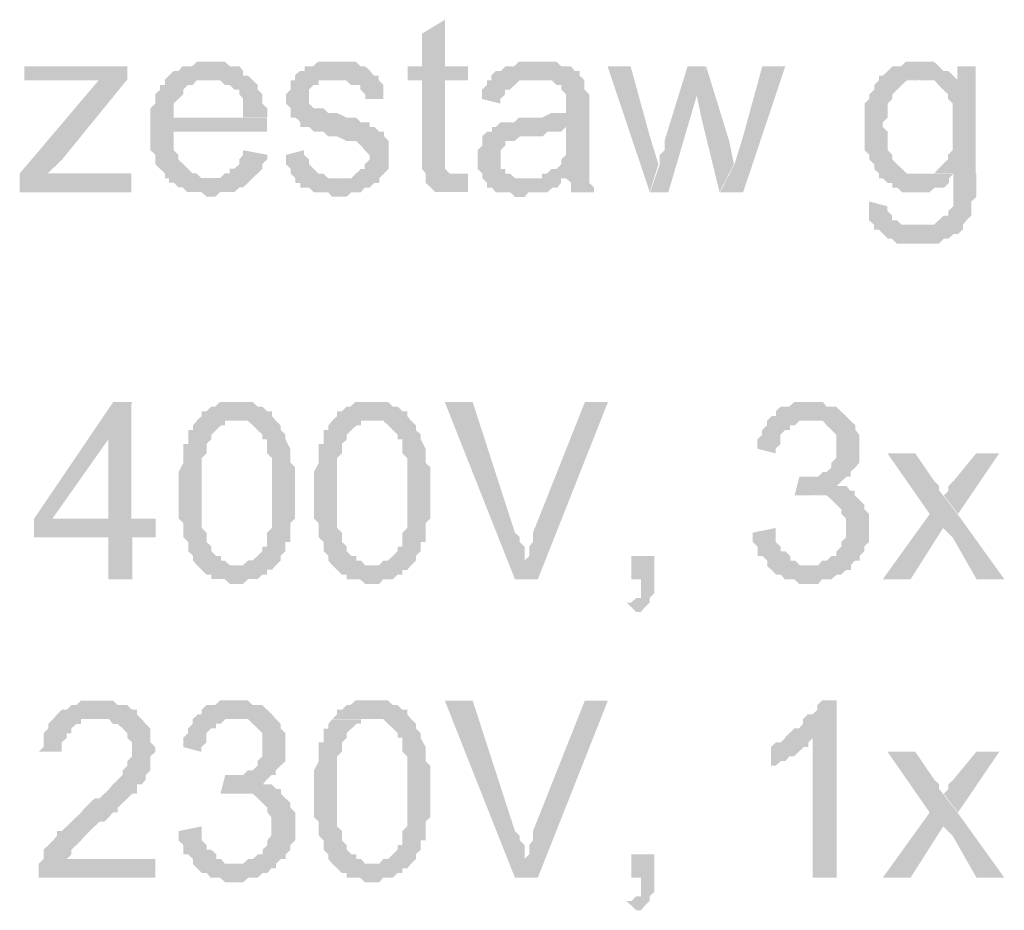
# Model space of a CAD drawing. Header units: millimetres. Extents: x -523 to 1404227, y -783705 to 1038705.
# Tile 213 of 256: x 415080 to 415973, y 244903 to 245711. Entities that reach past the tile are written whole.
import ezdxf

# ---------------------------------------------------------------- set-up
doc = ezdxf.new("R2010")
doc.units = ezdxf.units.MM
doc.linetypes.add('ACAD_ISO08W100', pattern=[36, 24, -3, 6, -3])
doc.layers.add('!!ELEKTRYKA', color=7, linetype='Continuous')

msp = doc.modelspace()

# ---------------------------------------------------------------- hatches: boundary and pattern name
at = {"layer": '!!ELEKTRYKA', "linetype": 'ACAD_ISO08W100'}
for points in [[(415465.48, 245711.45), (415444.55, 245698.72), (415444.55, 245669.15), (415431.47, 245669.15), (415431.47, 245656.42), (415444.55, 245656.42), (415444.55, 245588.65), (415444.55, 245588.65), (415444.55, 245580.19), (415444.55, 245576.01), (415448.04, 245571.73), (415477.69, 245571.73), (415474.21, 245571.73), (415469.84, 245571.73), (415469.84, 245571.73), (415465.48, 245576.01), (415465.48, 245576.01), (415465.48, 245580.19), (415465.48, 245588.65), (415465.48, 245656.42), (415486.42, 245656.42), (415486.42, 245669.15), (415465.48, 245669.15)], [(415177.23, 245669.2), (415083.69, 245669.2), (415083.69, 245656.52), (415130.02, 245656.52), (415134.39, 245656.52), (415138.76, 245656.52), (415143.14, 245656.52), (415147.51, 245656.52), (415151, 245656.52), (415177.23, 245656.52)], [(415252.58, 245673.42), (415249.09, 245673.42), (415244.72, 245673.42), (415240.35, 245673.42), (415235.99, 245669.23), (415231.62, 245669.23), (415227.25, 245669.23), (415223.76, 245664.95), (415219.39, 245664.95), (415215.02, 245660.75), (415210.65, 245656.47), (415252.58, 245656.47), (415252.58, 245656.47), (415256.95, 245656.47), (415261.32, 245656.47), (415265.68, 245652.28), (415270.05, 245652.28), (415274.42, 245648), (415278.79, 245648), (415278.79, 245643.81), (415278.79, 245643.81), (415282.28, 245639.62), (415282.28, 245635.34), (415282.28, 245631.14), (415282.28, 245622.67), (415219.39, 245622.67), (415304.12, 245622.67), (415304.12, 245626.86), (415304.12, 245631.14), (415299.75, 245635.34), (415299.75, 245639.62), (415299.75, 245643.81), (415295.38, 245648), (415295.38, 245652.28), (415291.02, 245656.47), (415291.02, 245656.47), (415286.65, 245660.75), (415282.28, 245660.75), (415282.28, 245664.95), (415278.79, 245669.23), (415274.42, 245669.23), (415270.05, 245669.23), (415265.68, 245673.42), (415261.32, 245673.42), (415256.95, 245673.42)], [(415363.38, 245673.38), (415363.38, 245673.38), (415354.65, 245673.38), (415350.29, 245673.38), (415345.93, 245669.19), (415345.93, 245669.19), (415342.43, 245669.19), (415338.07, 245669.19), (415338.07, 245664.91), (415333.71, 245664.91), (415329.34, 245660.73), (415329.34, 245656.45), (415367.74, 245656.45), (415367.74, 245656.45), (415372.11, 245656.45), (415375.6, 245656.45), (415379.96, 245652.26), (415384.33, 245652.26), (415388.69, 245652.26), (415388.69, 245647.98), (415393.06, 245643.79), (415393.06, 245639.52), (415409.64, 245639.52), (415409.64, 245643.79), (415409.64, 245647.98), (415409.64, 245652.26), (415405.27, 245656.45), (415405.27, 245660.73), (415405.27, 245660.73), (415400.91, 245660.73), (415397.42, 245664.91), (415393.06, 245669.19), (415388.69, 245669.19), (415388.69, 245669.19), (415384.33, 245673.38), (415379.96, 245673.38), (415375.6, 245673.38), (415372.11, 245673.38)], [(415550.09, 245673.39), (415550.09, 245673.39), (415545.73, 245673.39), (415541.37, 245673.39), (415537.01, 245673.39), (415532.65, 245673.39), (415528.3, 245669.12), (415523.94, 245669.12), (415520.45, 245669.12), (415516.09, 245664.94), (415511.73, 245664.94), (415507.38, 245660.67), (415507.38, 245656.48), (415545.73, 245656.48), (415550.09, 245656.48), (415553.58, 245656.48), (415557.93, 245656.48), (415562.29, 245656.48), (415566.65, 245652.21), (415571.01, 245652.21), (415571.01, 245648.03), (415571.01, 245648.03), (415575.37, 245643.76), (415575.37, 245639.49), (415575.37, 245635.3), (415575.37, 245635.3), (415575.37, 245626.85), (415575.37, 245626.85), (415571.01, 245626.85), (415566.65, 245626.85), (415566.65, 245626.85), (415562.29, 245626.85), (415553.58, 245622.58), (415550.09, 245622.58), (415545.73, 245622.58), (415541.37, 245622.58), (415532.65, 245622.58), (415528.3, 245618.39), (415523.94, 245618.39), (415523.94, 245618.39), (415520.45, 245618.39), (415516.09, 245618.39), (415511.73, 245614.12), (415575.37, 245614.12), (415575.37, 245605.67), (415575.37, 245601.39), (415575.37, 245597.21), (415575.37, 245592.94), (415575.37, 245588.76), (415571.01, 245584.48), (415571.01, 245584.48), (415571.01, 245580.21), (415566.65, 245576.03), (415562.29, 245576.03), (415557.93, 245571.76), (415553.58, 245571.76), (415553.58, 245567.57), (415575.37, 245567.57), (415575.37, 245567.57), (415579.73, 245563.3), (415579.73, 245559.12), (415579.73, 245554.85), (415600.65, 245554.85), (415600.65, 245554.85), (415600.65, 245559.12), (415596.29, 245563.3), (415596.29, 245567.57), (415596.29, 245571.76), (415596.29, 245571.76), (415596.29, 245576.03), (415596.29, 245580.21), (415596.29, 245584.48), (415596.29, 245588.76), (415596.29, 245597.21), (415596.29, 245601.39), (415596.29, 245631.03), (415596.29, 245631.03), (415596.29, 245635.3), (415596.29, 245639.49), (415596.29, 245643.76), (415591.93, 245648.03), (415591.93, 245648.03), (415591.93, 245652.21), (415591.93, 245656.48), (415587.57, 245660.67), (415587.57, 245664.94), (415583.21, 245664.94), (415579.73, 245669.12), (415575.37, 245669.12), (415571.01, 245669.12), (415566.65, 245673.39), (415562.29, 245673.39), (415557.93, 245673.39), (415553.58, 245673.39)], [(415633.86, 245669.21), (415612.95, 245669.21), (415651.28, 245554.93), (415659.12, 245580.28), (415651.28, 245605.71)], [(415702.1, 245669.07), (415685.56, 245669.07), (415664.66, 245601.41), (415664.66, 245597.15), (415664.66, 245592.88), (415660.3, 245588.7), (415660.3, 245584.43), (415660.3, 245580.17), (415660.3, 245580.17), (415651.6, 245554.83), (415668.14, 245554.83), (415694.27, 245643.73)], [(415702.4, 245669.19), (415693.69, 245643.77), (415698.04, 245622.61), (415714.58, 245554.89), (415727.64, 245580.22), (415723.29, 245601.37)], [(415774.27, 245669.1), (415753.38, 245669.1), (415735.97, 245605.65), (415728.14, 245580.24), (415715.08, 245554.82), (415735.97, 245554.82)], [(415896.87, 245673.44), (415892.52, 245673.44), (415888.18, 245673.44), (415883.83, 245673.44), (415879.48, 245669.18), (415875.13, 245669.18), (415871.66, 245669.18), (415867.31, 245664.92), (415867.31, 245664.92), (415862.96, 245660.75), (415858.61, 245660.75), (415896.87, 245656.49), (415896.87, 245656.49), (415901.22, 245656.49), (415905.57, 245656.49), (415930.78, 245656.49), (415930.78, 245656.49), (415926.43, 245660.75), (415922.09, 245664.92), (415917.74, 245664.92), (415913.39, 245669.18), (415913.39, 245669.18), (415909.04, 245673.44), (415905.57, 245673.44), (415901.22, 245673.44)], [(415946.98, 245669.22), (415930.47, 245669.22), (415930.47, 245656.53), (415905.26, 245656.53), (415909.6, 245656.53), (415913.08, 245652.27), (415917.43, 245648.01), (415917.43, 245648.01), (415921.77, 245643.84), (415921.77, 245639.58), (415926.12, 245635.32), (415926.12, 245635.32), (415926.12, 245631.06), (415926.12, 245622.63), (415926.12, 245618.37), (415926.12, 245614.2), (415926.12, 245609.94), (415926.12, 245605.68), (415926.12, 245601.5), (415926.12, 245597.25), (415926.12, 245592.99), (415921.77, 245588.73), (415921.77, 245584.55), (415917.43, 245580.29), (415917.43, 245580.29), (415913.08, 245576.03), (415909.6, 245571.86), (415905.26, 245571.86), (415900.91, 245571.86), (415896.57, 245571.86), (415946.98, 245571.86)], [(415176.59, 245656.46), (415151.24, 245656.46), (415079.54, 245571.82), (415079.54, 245554.86), (415104.9, 245571.82), (415118.01, 245584.5)], [(415211.34, 245656.46), (415211.34, 245656.46), (415211.34, 245652.27), (415206.97, 245652.27), (415206.97, 245647.99), (415202.6, 245643.8), (415202.6, 245639.52), (415202.6, 245635.32), (415198.23, 245631.04), (415198.23, 245626.85), (415198.23, 245622.57), (415198.23, 245618.38), (415198.23, 245609.9), (415198.23, 245605.71), (415198.23, 245601.43), (415198.23, 245597.24), (415198.23, 245592.96), (415202.6, 245588.76), (415202.6, 245584.48), (415202.6, 245580.29), (415206.97, 245576.01), (415206.97, 245576.01), (415211.34, 245571.82), (415211.34, 245567.53), (415253.27, 245567.53), (415253.27, 245567.53), (415248.9, 245567.53), (415244.53, 245567.53), (415240.16, 245571.82), (415236.67, 245571.82), (415232.3, 245576.01), (415227.93, 245580.29), (415227.93, 245580.29), (415227.93, 245580.29), (415223.57, 245584.48), (415223.57, 245588.76), (415219.2, 245592.96), (415219.2, 245597.24), (415219.2, 245601.43), (415219.2, 245609.9), (415303.94, 245609.9), (415303.94, 245609.9), (415303.94, 245614.1), (415303.94, 245618.38), (415303.94, 245622.57), (415219.2, 245622.57), (415219.2, 245622.57), (415219.2, 245631.04), (415219.2, 245635.32), (415223.57, 245639.52), (415223.57, 245639.52), (415227.93, 245643.8), (415227.93, 245647.99), (415232.3, 245652.27), (415236.67, 245652.27), (415240.16, 245656.46), (415244.53, 245656.46), (415248.9, 245656.46), (415253.27, 245656.46)], [(415329.79, 245656.5), (415325.43, 245656.5), (415325.43, 245652.23), (415325.43, 245648.04), (415321.06, 245643.76), (415321.06, 245639.57), (415321.06, 245635.29), (415325.43, 245631.1), (415325.43, 245626.83), (415325.43, 245622.64), (415329.79, 245622.64), (415334.15, 245618.36), (415334.15, 245614.17), (415337.65, 245614.17), (415337.65, 245614.17), (415342.01, 245614.17), (415346.37, 245609.89), (415350.74, 245609.89), (415355.1, 245609.89), (415359.47, 245605.62), (415362.96, 245605.62), (415367.32, 245605.62), (415376.05, 245601.43), (415380.41, 245601.43), (415384.78, 245601.43), (415389.14, 245597.15), (415389.14, 245597.15), (415392.63, 245592.96), (415392.63, 245592.96), (415397, 245588.68), (415397, 245584.5), (415392.63, 245580.22), (415392.63, 245576.03), (415389.14, 245576.03), (415384.78, 245571.75), (415384.78, 245571.75), (415380.41, 245567.56), (415376.05, 245567.56), (415367.32, 245567.56), (415329.79, 245567.56), (415329.79, 245563.29), (415334.15, 245563.29), (415334.15, 245559.1), (415337.65, 245559.1), (415342.01, 245559.1), (415346.37, 245554.82), (415350.74, 245554.82), (415355.1, 245554.82), (415359.47, 245554.82), (415362.96, 245550.63), (415367.32, 245550.63), (415371.69, 245550.63), (415376.05, 245550.63), (415380.41, 245554.82), (415384.78, 245554.82), (415389.14, 245554.82), (415392.63, 245559.1), (415397, 245559.1), (415401.36, 245563.29), (415405.73, 245563.29), (415405.73, 245567.56), (415410.09, 245571.75), (415410.09, 245571.75), (415414.45, 245576.03), (415414.45, 245580.22), (415414.45, 245584.5), (415414.45, 245588.68), (415414.45, 245588.68), (415414.45, 245592.96), (415414.45, 245597.15), (415414.45, 245601.43), (415410.09, 245605.62), (415410.09, 245609.89), (415405.73, 245609.89), (415401.36, 245614.17), (415397, 245614.17), (415397, 245618.36), (415392.63, 245618.36), (415389.14, 245618.36), (415384.78, 245622.64), (415380.41, 245622.64), (415376.05, 245622.64), (415367.32, 245626.83), (415367.32, 245626.83), (415362.96, 245626.83), (415359.47, 245626.83), (415355.1, 245631.1), (415350.74, 245631.1), (415350.74, 245631.1), (415346.37, 245631.1), (415342.01, 245635.29), (415342.01, 245639.57), (415342.01, 245643.76), (415342.01, 245643.76), (415342.01, 245648.04), (415346.37, 245652.23), (415350.74, 245652.23), (415350.74, 245656.5), (415355.1, 245656.5), (415359.47, 245656.5), (415367.32, 245656.5)], [(415507.81, 245656.45), (415503.45, 245656.45), (415503.45, 245652.18), (415499.1, 245648), (415499.1, 245643.73), (415499.1, 245639.46), (415515.66, 245635.27), (415515.66, 245639.46), (415520.02, 245643.73), (415520.02, 245648), (415524.38, 245648), (415528.73, 245652.18), (415528.73, 245652.18), (415533.09, 245656.45), (415537.45, 245656.45), (415541.81, 245656.45), (415545.3, 245656.45)], [(415859.24, 245660.67), (415859.24, 245656.41), (415854.89, 245652.23), (415854.89, 245647.97), (415850.54, 245643.71), (415850.54, 245643.71), (415850.54, 245639.54), (415846.19, 245635.28), (415846.19, 245631.02), (415846.19, 245626.84), (415846.19, 245622.58), (415846.19, 245618.32), (415846.19, 245614.06), (415846.19, 245614.06), (415846.19, 245609.88), (415846.19, 245605.62), (415846.19, 245601.36), (415846.19, 245597.19), (415846.19, 245592.93), (415850.54, 245588.67), (415850.54, 245584.49), (415854.89, 245580.23), (415854.89, 245575.97), (415859.24, 245571.8), (415859.24, 245567.53), (415862.71, 245567.53), (415867.06, 245563.27), (415871.41, 245563.27), (415871.41, 245559.1), (415875.76, 245559.1), (415880.11, 245554.84), (415884.45, 245554.84), (415888.8, 245554.84), (415896.63, 245554.84), (415896.63, 245554.84), (415900.98, 245554.84), (415905.32, 245554.84), (415909.67, 245559.1), (415914.02, 245559.1), (415918.37, 245559.1), (415922.72, 245563.27), (415922.72, 245567.53), (415927.06, 245571.8), (415947.93, 245571.8), (415896.63, 245571.8), (415893.15, 245571.8), (415888.8, 245571.8), (415884.45, 245571.8), (415880.11, 245575.97), (415875.76, 245580.23), (415875.76, 245580.23), (415875.76, 245580.23), (415871.41, 245584.49), (415871.41, 245588.67), (415867.06, 245592.93), (415867.06, 245597.19), (415867.06, 245601.36), (415867.06, 245605.62), (415867.06, 245609.88), (415862.71, 245614.06), (415862.71, 245618.32), (415867.06, 245622.58), (415867.06, 245626.84), (415867.06, 245631.02), (415867.06, 245635.28), (415871.41, 245639.54), (415871.41, 245643.71), (415875.76, 245647.97), (415875.76, 245647.97), (415880.11, 245652.23), (415884.45, 245656.41), (415888.8, 245656.41), (415893.15, 245656.41), (415896.63, 245656.41)], [(415511.52, 245614.12), (415508.03, 245614.12), (415508.03, 245609.84), (415503.67, 245609.84), (415499.31, 245605.57), (415499.31, 245601.39), (415499.31, 245597.12), (415494.96, 245592.93), (415494.96, 245588.66), (415494.96, 245584.48), (415494.96, 245584.48), (415494.96, 245580.2), (415494.96, 245576.02), (415499.31, 245571.75), (415499.31, 245567.48), (415503.67, 245563.29), (415503.67, 245563.29), (415503.67, 245559.02), (415508.03, 245559.02), (415511.52, 245554.84), (415515.88, 245554.84), (415520.24, 245554.84), (415524.6, 245554.84), (415528.95, 245550.56), (415533.31, 245550.56), (415537.67, 245550.56), (415541.16, 245554.84), (415545.52, 245554.84), (415549.88, 245554.84), (415554.23, 245554.84), (415558.59, 245554.84), (415562.95, 245559.02), (415567.31, 245559.02), (415570.8, 245563.29), (415570.8, 245567.48), (415537.67, 245567.48), (415537.67, 245567.48), (415533.31, 245567.48), (415528.95, 245567.48), (415524.6, 245571.75), (415520.24, 245571.75), (415520.24, 245576.02), (415515.88, 245576.02), (415515.88, 245580.2), (415515.88, 245584.48), (415515.88, 245588.66), (415515.88, 245592.93), (415520.24, 245597.12), (415520.24, 245597.12), (415520.24, 245601.39), (415524.6, 245601.39), (415528.95, 245601.39), (415533.31, 245605.57), (415537.67, 245605.57), (415541.16, 245605.57), (415545.52, 245605.57), (415549.88, 245605.57), (415554.23, 245605.57), (415558.59, 245609.84), (415562.95, 245609.84), (415567.31, 245609.84), (415570.8, 245609.84), (415575.16, 245614.12)], [(415282.28, 245592.97), (415282.28, 245588.78), (415278.79, 245584.59), (415278.79, 245580.31), (415274.42, 245576.11), (415270.05, 245576.11), (415270.05, 245571.83), (415265.68, 245571.83), (415261.32, 245567.64), (415256.95, 245567.64), (415252.58, 245567.64), (415210.65, 245567.64), (415215.02, 245567.64), (415215.02, 245563.36), (415219.39, 245563.36), (415223.76, 245559.17), (415227.25, 245559.17), (415231.62, 245554.89), (415235.99, 245554.89), (415240.35, 245554.89), (415244.72, 245554.89), (415249.09, 245550.69), (415252.58, 245550.69), (415256.95, 245550.69), (415261.32, 245554.89), (415265.68, 245554.89), (415270.05, 245554.89), (415274.42, 245554.89), (415278.79, 245559.17), (415282.28, 245559.17), (415286.65, 245563.36), (415286.65, 245563.36), (415291.02, 245567.64), (415295.38, 245571.83), (415295.38, 245571.83), (415299.75, 245576.11), (415299.75, 245580.31), (415304.12, 245584.59), (415304.12, 245588.78)], [(415337.65, 245592.96), (415321.06, 245588.68), (415321.06, 245588.68), (415321.06, 245584.5), (415321.06, 245580.22), (415325.43, 245576.03), (415325.43, 245571.75), (415329.79, 245567.56), (415367.32, 245567.56), (415367.32, 245567.56), (415362.96, 245567.56), (415359.47, 245567.56), (415355.1, 245571.75), (415350.74, 245571.75), (415346.37, 245576.03), (415346.37, 245576.03), (415342.01, 245580.22), (415342.01, 245584.5), (415337.65, 245588.68)], [(415180.96, 245571.82), (415130.25, 245571.82), (415125.88, 245571.82), (415121.51, 245571.82), (415118.01, 245571.82), (415113.64, 245571.82), (415109.27, 245571.82), (415104.9, 245571.82), (415079.54, 245554.86), (415180.96, 245554.86)], [(415486.4, 245571.81), (415482.04, 245571.81), (415477.68, 245571.81), (415448.03, 245571.81), (415448.03, 245567.53), (415448.03, 245567.53), (415448.03, 245563.35), (415452.39, 245559.07), (415456.75, 245554.89), (415461.11, 245554.89), (415461.11, 245554.89), (415468.96, 245554.89), (415473.32, 245554.89), (415473.32, 245554.89), (415477.68, 245554.89), (415482.04, 245554.89), (415486.4, 245554.89)], [(415947.51, 245571.82), (415926.64, 245571.82), (415926.64, 245567.56), (415926.64, 245559.13), (415926.64, 245554.87), (415926.64, 245550.61), (415926.64, 245546.43), (415926.64, 245546.43), (415926.64, 245542.17), (415922.3, 245537.91), (415922.3, 245533.65), (415917.95, 245533.65), (415913.6, 245529.48), (415913.6, 245529.48), (415913.6, 245529.48), (415909.25, 245525.22), (415904.91, 245525.22), (415901.43, 245525.22), (415892.73, 245525.22), (415854.47, 245520.96), (415858.82, 245520.96), (415863.17, 245516.78), (415863.17, 245516.78), (415863.17, 245516.78), (415867.52, 245512.52), (415870.99, 245512.52), (415875.34, 245508.26), (415879.69, 245508.26), (415884.04, 245508.26), (415888.38, 245508.26), (415892.73, 245508.26), (415897.08, 245508.26), (415904.91, 245508.26), (415909.25, 245508.26), (415913.6, 245508.26), (415917.95, 245512.52), (415922.3, 245512.52), (415922.3, 245512.52), (415926.64, 245516.78), (415930.99, 245516.78), (415935.34, 245520.96), (415935.34, 245525.22), (415938.82, 245529.48), (415943.17, 245533.65), (415943.17, 245533.65), (415943.17, 245537.91), (415943.17, 245542.17), (415943.17, 245546.43), (415947.51, 245550.61), (415947.51, 245554.87), (415947.51, 245559.13), (415947.51, 245563.3)], [(415850.33, 245546.38), (415850.33, 245542.11), (415850.33, 245537.94), (415850.33, 245533.68), (415850.33, 245529.42), (415854.68, 245525.24), (415854.68, 245520.98), (415892.94, 245525.24), (415888.59, 245525.24), (415884.24, 245525.24), (415879.9, 245525.24), (415875.55, 245529.42), (415875.55, 245529.42), (415871.2, 245529.42), (415871.2, 245533.68), (415866.85, 245537.94), (415866.85, 245542.11)], [(415181.83, 245364.29), (415164.34, 245364.29), (415092.66, 245258.51), (415092.66, 245241.55), (415159.97, 245241.55), (415159.97, 245203.43), (415181.83, 245203.43), (415181.83, 245241.55), (415202.81, 245241.55), (415202.81, 245258.51), (415181.83, 245258.51), (415109.27, 245258.51), (415159.97, 245330.45)], [(415180.89, 245364.4), (415159.92, 245330.48), (415159.92, 245258.54), (415109.22, 245258.54), (415180.89, 245258.54)], [(415278.75, 245364.41), (415274.39, 245364.41), (415270.02, 245364.41), (415265.65, 245364.41), (415261.29, 245364.41), (415256.92, 245360.13), (415253.43, 245360.13), (415249.06, 245355.94), (415249.06, 245355.94), (415244.69, 245355.94), (415244.69, 245351.66), (415240.33, 245347.47), (415274.39, 245347.47), (415278.75, 245347.47), (415282.25, 245347.47), (415286.61, 245347.47), (415290.98, 245343.19), (415290.98, 245343.19), (415295.35, 245339), (415299.71, 245334.81), (415299.71, 245334.81), (415299.71, 245330.53), (415304.08, 245330.53), (415304.08, 245326.34), (415304.08, 245322.06), (415304.08, 245317.87), (415308.45, 245313.59), (415308.45, 245309.39), (415308.45, 245305.12), (415308.45, 245300.92), (415308.45, 245296.64), (415308.45, 245288.17), (415308.45, 245283.98), (415308.45, 245279.7), (415308.45, 245275.51), (415308.45, 245271.23), (415308.45, 245262.76), (415308.45, 245258.57), (415308.45, 245254.29), (415308.45, 245250.1), (415304.08, 245245.9), (415304.08, 245241.63), (415304.08, 245237.43), (415304.08, 245233.15), (415299.71, 245233.15), (415299.71, 245228.96), (415299.71, 245228.96), (415295.35, 245224.68), (415290.98, 245220.49), (415286.61, 245220.49), (415282.25, 245216.21), (415278.75, 245216.21), (415278.75, 245216.21), (415240.33, 245216.21), (415244.69, 245212.02), (415249.06, 245207.74), (415253.43, 245207.74), (415253.43, 245203.55), (415256.92, 245203.55), (415261.29, 245203.55), (415265.65, 245203.55), (415270.02, 245199.27), (415278.75, 245199.27), (415278.75, 245199.27), (415282.25, 245199.27), (415286.61, 245203.55), (415290.98, 245203.55), (415295.35, 245203.55), (415299.71, 245207.74), (415304.08, 245207.74), (415304.08, 245212.02), (415308.45, 245212.02), (415308.45, 245212.02), (415311.94, 245216.21), (415316.3, 245220.49), (415316.3, 245224.68), (415320.67, 245228.96), (415320.67, 245233.15), (415320.67, 245237.43), (415325.04, 245237.43), (415325.04, 245241.63), (415325.04, 245245.9), (415325.04, 245250.1), (415325.04, 245254.29), (415329.4, 245258.57), (415329.4, 245262.76), (415329.4, 245267.04), (415329.4, 245271.23), (415329.4, 245275.51), (415329.4, 245283.98), (415329.4, 245283.98), (415329.4, 245292.45), (415329.4, 245296.64), (415329.4, 245300.92), (415329.4, 245305.12), (415325.04, 245309.39), (415325.04, 245313.59), (415325.04, 245317.87), (415325.04, 245322.06), (415325.04, 245322.06), (415320.67, 245330.53), (415320.67, 245334.81), (415320.67, 245334.81), (415316.3, 245339), (415316.3, 245343.19), (415311.94, 245347.47), (415308.45, 245351.66), (415308.45, 245355.94), (415304.08, 245355.94), (415299.71, 245360.13), (415299.71, 245360.13), (415295.35, 245360.13), (415290.98, 245364.41), (415286.61, 245364.41), (415282.25, 245364.41)], [(415401.55, 245364.43), (415397.19, 245364.43), (415392.82, 245364.43), (415388.46, 245364.43), (415384.1, 245364.43), (415379.73, 245360.16), (415376.24, 245360.16), (415371.88, 245355.97), (415371.88, 245355.97), (415367.52, 245355.97), (415367.52, 245351.69), (415363.16, 245347.42), (415397.19, 245347.42), (415401.55, 245347.42), (415405.91, 245347.42), (415409.4, 245347.42), (415413.76, 245343.23), (415413.76, 245343.23), (415418.13, 245338.95), (415422.49, 245334.76), (415422.49, 245334.76), (415422.49, 245330.49), (415426.85, 245330.49), (415426.85, 245326.3), (415426.85, 245322.02), (415426.85, 245317.84), (415431.22, 245313.56), (415431.22, 245309.37), (415431.22, 245305.1), (415431.22, 245300.91), (415431.22, 245296.63), (415431.22, 245288.17), (415431.22, 245283.98), (415431.22, 245279.71), (415431.22, 245275.52), (415431.22, 245271.24), (415431.22, 245262.78), (415431.22, 245258.59), (415431.22, 245254.31), (415431.22, 245250.13), (415426.85, 245245.85), (415426.85, 245241.66), (415426.85, 245237.39), (415426.85, 245233.11), (415422.49, 245233.11), (415422.49, 245228.92), (415422.49, 245228.92), (415418.13, 245224.65), (415413.76, 245220.46), (415409.4, 245220.46), (415405.91, 245216.18), (415401.55, 245216.18), (415401.55, 245216.18), (415363.16, 245216.18), (415367.52, 245211.99), (415371.88, 245207.72), (415376.24, 245207.72), (415376.24, 245203.53), (415379.73, 245203.53), (415384.1, 245203.53), (415388.46, 245203.53), (415392.82, 245199.26), (415401.55, 245199.26), (415401.55, 245199.26), (415405.91, 245199.26), (415409.4, 245203.53), (415413.76, 245203.53), (415418.13, 245203.53), (415422.49, 245207.72), (415426.85, 245207.72), (415426.85, 245211.99), (415431.22, 245211.99), (415431.22, 245211.99), (415434.71, 245216.18), (415439.07, 245220.46), (415439.07, 245224.65), (415443.43, 245228.92), (415443.43, 245233.11), (415443.43, 245237.39), (415447.79, 245237.39), (415447.79, 245241.66), (415447.79, 245245.85), (415447.79, 245250.13), (415447.79, 245254.31), (415452.16, 245258.59), (415452.16, 245262.78), (415452.16, 245267.05), (415452.16, 245271.24), (415452.16, 245275.52), (415452.16, 245283.98), (415452.16, 245283.98), (415452.16, 245292.44), (415452.16, 245296.63), (415452.16, 245300.91), (415452.16, 245305.1), (415447.79, 245309.37), (415447.79, 245313.56), (415447.79, 245317.84), (415447.79, 245322.02), (415447.79, 245322.02), (415443.43, 245330.49), (415443.43, 245334.76), (415443.43, 245334.76), (415439.07, 245338.95), (415439.07, 245343.23), (415434.71, 245347.42), (415431.22, 245351.69), (415431.22, 245355.97), (415426.85, 245355.97), (415422.49, 245360.16), (415422.49, 245360.16), (415418.13, 245360.16), (415413.76, 245364.43), (415409.4, 245364.43), (415405.91, 245364.43)], [(415490.57, 245364.34), (415465.28, 245364.34), (415528.93, 245203.47), (415537.65, 245220.38), (415537.65, 245220.38), (415537.65, 245224.57), (415537.65, 245228.84), (415537.65, 245233.11), (415533.29, 245237.3), (415533.29, 245241.57), (415528.93, 245245.76)], [(415613.31, 245364.27), (415592.39, 245364.27), (415545.33, 245245.74), (415545.33, 245245.74), (415545.33, 245241.56), (415545.33, 245237.29), (415541.84, 245233.1), (415541.84, 245228.83), (415541.84, 245224.65), (415537.48, 245220.38), (415528.77, 245203.47), (415549.69, 245203.47)], [(415795.25, 245364.38), (415790.9, 245364.38), (415786.55, 245364.38), (415782.2, 245364.38), (415777.85, 245360.12), (415774.37, 245360.12), (415770.02, 245360.12), (415765.67, 245355.85), (415765.67, 245351.68), (415765.67, 245351.68), (415761.32, 245351.68), (415795.25, 245347.41), (415799.6, 245347.41), (415803.95, 245347.41), (415808.3, 245347.41), (415811.78, 245343.15), (415816.13, 245338.97), (415816.13, 245338.97), (415820.48, 245334.71), (415820.48, 245330.53), (415820.48, 245326.27), (415820.48, 245322), (415820.48, 245322), (415820.48, 245317.83), (415820.48, 245313.56), (415816.13, 245309.3), (415816.13, 245305.12), (415811.78, 245300.86), (415811.78, 245300.86), (415808.3, 245300.86), (415803.95, 245296.6), (415799.6, 245296.6), (415795.25, 245296.6), (415790.9, 245296.6), (415829.18, 245296.6), (415833.53, 245296.6), (415833.53, 245300.86), (415837.89, 245305.12), (415837.89, 245305.12), (415841.37, 245309.3), (415841.37, 245313.56), (415841.37, 245317.83), (415841.37, 245322), (415841.37, 245326.27), (415841.37, 245330.53), (415841.37, 245334.71), (415837.89, 245338.97), (415837.89, 245343.15), (415837.89, 245343.15), (415833.53, 245347.41), (415829.18, 245351.68), (415829.18, 245351.68), (415824.83, 245355.85), (415820.48, 245360.12), (415816.13, 245360.12), (415811.78, 245360.12), (415808.3, 245364.38), (415803.95, 245364.38), (415799.6, 245364.38)], [(415240.36, 245347.36), (415236.87, 245343.17), (415236.87, 245338.98), (415232.5, 245338.98), (415232.5, 245334.7), (415232.5, 245326.23), (415228.13, 245326.23), (415228.13, 245322.04), (415228.13, 245317.76), (415228.13, 245317.76), (415228.13, 245313.56), (415228.13, 245309.28), (415223.77, 245300.81), (415223.77, 245296.62), (415223.77, 245292.34), (415223.77, 245288.15), (415223.77, 245283.87), (415223.77, 245279.67), (415223.77, 245275.48), (415223.77, 245267.01), (415223.77, 245262.73), (415223.77, 245258.54), (415228.13, 245254.26), (415228.13, 245250.07), (415228.13, 245245.79), (415228.13, 245241.59), (415232.5, 245237.31), (415232.5, 245233.12), (415232.5, 245228.84), (415236.87, 245224.65), (415236.87, 245224.65), (415236.87, 245220.37), (415240.36, 245216.18), (415240.36, 245216.18), (415278.79, 245216.18), (415274.42, 245216.18), (415270.06, 245216.18), (415265.69, 245220.37), (415262.2, 245220.37), (415262.2, 245224.65), (415257.83, 245224.65), (415253.46, 245228.84), (415253.46, 245228.84), (415253.46, 245233.12), (415249.09, 245237.31), (415249.09, 245237.31), (415249.09, 245241.59), (415249.09, 245245.79), (415244.73, 245250.07), (415244.73, 245254.26), (415244.73, 245258.54), (415244.73, 245262.73), (415244.73, 245271.2), (415244.73, 245275.48), (415244.73, 245283.87), (415244.73, 245283.87), (415244.73, 245292.34), (415244.73, 245296.62), (415244.73, 245300.81), (415244.73, 245309.28), (415244.73, 245313.56), (415249.09, 245317.76), (415249.09, 245322.04), (415249.09, 245326.23), (415249.09, 245326.23), (415253.46, 245330.51), (415253.46, 245334.7), (415253.46, 245334.7), (415257.83, 245338.98), (415262.2, 245343.17), (415265.69, 245343.17), (415265.69, 245347.36), (415270.06, 245347.36), (415274.42, 245347.36)], [(415363.18, 245347.4), (415359.68, 245343.12), (415359.68, 245338.94), (415355.32, 245338.94), (415355.32, 245334.66), (415355.32, 245326.2), (415350.96, 245326.2), (415350.96, 245322.01), (415350.96, 245317.73), (415350.96, 245317.73), (415350.96, 245313.54), (415350.96, 245309.27), (415346.59, 245300.8), (415346.59, 245296.61), (415346.59, 245292.34), (415346.59, 245288.15), (415346.59, 245283.87), (415346.59, 245279.68), (415346.59, 245275.41), (415346.59, 245266.94), (415346.59, 245262.75), (415346.59, 245258.48), (415350.96, 245254.29), (415350.96, 245250.01), (415350.96, 245245.82), (415350.96, 245241.55), (415355.32, 245237.36), (415355.32, 245233.08), (415355.32, 245228.89), (415359.68, 245224.62), (415359.68, 245224.62), (415359.68, 245220.43), (415363.18, 245216.15), (415363.18, 245216.15), (415401.57, 245216.15), (415397.21, 245216.15), (415392.85, 245216.15), (415389.35, 245220.43), (415384.99, 245220.43), (415384.99, 245224.62), (415380.63, 245224.62), (415376.27, 245228.89), (415376.27, 245228.89), (415376.27, 245233.08), (415371.9, 245237.36), (415371.9, 245237.36), (415371.9, 245241.55), (415371.9, 245245.82), (415367.54, 245250.01), (415367.54, 245254.29), (415367.54, 245258.48), (415367.54, 245262.75), (415367.54, 245271.22), (415367.54, 245275.41), (415367.54, 245283.87), (415367.54, 245283.87), (415367.54, 245292.34), (415367.54, 245296.61), (415367.54, 245300.8), (415367.54, 245309.27), (415367.54, 245313.54), (415371.9, 245317.73), (415371.9, 245322.01), (415371.9, 245326.2), (415371.9, 245326.2), (415376.27, 245330.47), (415376.27, 245334.66), (415376.27, 245334.66), (415380.63, 245338.94), (415384.99, 245343.12), (415389.35, 245343.12), (415389.35, 245347.4), (415392.85, 245347.4), (415397.21, 245347.4)], [(415761.95, 245351.65), (415757.6, 245347.39), (415757.6, 245343.13), (415753.25, 245338.95), (415753.25, 245334.68), (415748.89, 245330.42), (415748.89, 245326.24), (415748.89, 245321.98), (415765.43, 245317.72), (415765.43, 245321.98), (415769.78, 245326.24), (415769.78, 245330.42), (415769.78, 245334.68), (415774.13, 245338.95), (415778.48, 245338.95), (415778.48, 245343.13), (415782.83, 245343.13), (415787.18, 245347.39), (415791.53, 245347.39), (415795.88, 245347.39)], [(415892.11, 245317.85), (415866.89, 245317.85), (415905.15, 245262.82), (415917.32, 245250.12), (415926.02, 245241.6), (415947.75, 245203.52), (415972.97, 245203.52), (415930.36, 245262.82), (415917.32, 245279.77), (415917.32, 245279.77), (415913.84, 245283.94), (415913.84, 245288.2), (415909.5, 245292.46)], [(415968.37, 245317.82), (415947.51, 245317.82), (415926.65, 245292.35), (415926.65, 245292.35), (415922.3, 245288.18), (415922.3, 245283.92), (415917.96, 245279.66), (415930.99, 245262.8)], [(415787.06, 245296.56), (415782.71, 245279.69), (415787.06, 245279.69), (415791.41, 245279.69), (415795.76, 245279.69), (415799.24, 245279.69), (415837.52, 245283.86), (415833.17, 245283.86), (415829.69, 245288.13), (415825.34, 245288.13), (415820.99, 245288.13), (415825.34, 245292.39), (415829.69, 245296.56), (415791.41, 245296.56)], [(415837.23, 245283.91), (415799.81, 245279.65), (415799.81, 245279.65), (415804.16, 245279.65), (415807.64, 245279.65), (415811.99, 245279.65), (415816.34, 245275.47), (415820.7, 245271.21), (415820.7, 245271.21), (415825.05, 245266.94), (415825.05, 245262.77), (415829.4, 245258.5), (415829.4, 245254.24), (415829.4, 245250.06), (415829.4, 245250.06), (415829.4, 245245.8), (415829.4, 245241.54), (415825.05, 245237.36), (415825.05, 245233.1), (415820.7, 245228.83), (415820.7, 245224.66), (415816.34, 245224.66), (415811.99, 245220.39), (415807.64, 245220.39), (415804.16, 245216.22), (415799.81, 245216.22), (415795.46, 245216.22), (415757.17, 245216.22), (415761.53, 245211.95), (415761.53, 245211.95), (415765.88, 245207.69), (415770.23, 245207.69), (415773.71, 245203.51), (415778.06, 245203.51), (415782.41, 245203.51), (415786.76, 245199.25), (415791.11, 245199.25), (415795.46, 245199.25), (415799.81, 245199.25), (415804.16, 245199.25), (415807.64, 245203.51), (415811.99, 245203.51), (415816.34, 245203.51), (415820.7, 245207.69), (415825.05, 245207.69), (415829.4, 245211.95), (415833.75, 245211.95), (415833.75, 245216.22), (415833.75, 245216.22), (415837.23, 245220.39), (415841.58, 245220.39), (415841.58, 245224.66), (415845.93, 245228.83), (415845.93, 245233.1), (415850.28, 245237.36), (415850.28, 245241.54), (415850.28, 245245.8), (415850.28, 245250.06), (415850.28, 245250.06), (415850.28, 245258.5), (415850.28, 245262.77), (415845.93, 245266.94), (415845.93, 245271.21), (415845.93, 245271.21), (415841.58, 245275.47), (415841.58, 245275.47), (415837.23, 245279.65)], [(415765.64, 245250.03), (415744.75, 245245.77), (415744.75, 245241.5), (415744.75, 245237.33), (415749.11, 245233.06), (415749.11, 245228.8), (415749.11, 245224.62), (415753.46, 245224.62), (415757.81, 245220.36), (415757.81, 245216.09), (415795.23, 245216.09), (415791.75, 245216.09), (415787.39, 245216.09), (415783.04, 245220.36), (415778.69, 245220.36), (415778.69, 245224.62), (415778.69, 245224.62), (415774.34, 245228.8), (415769.99, 245228.8), (415769.99, 245233.06), (415765.64, 245237.33), (415765.64, 245241.5)], [(415655.46, 245224.64), (415634.56, 245224.64), (415634.56, 245203.47), (415643.27, 245203.47), (415643.27, 245199.21), (415643.27, 245195.03), (415643.27, 245190.76), (415643.27, 245186.49), (415638.91, 245186.49), (415634.56, 245182.31), (415630.21, 245182.31), (415638.91, 245173.86), (415638.91, 245173.86), (415643.27, 245173.86), (415646.75, 245178.04), (415646.75, 245178.04), (415651.11, 245182.31), (415651.11, 245186.49), (415655.46, 245190.76), (415655.46, 245195.03), (415655.46, 245199.21), (415655.46, 245203.47)], [(415151.87, 245093.36), (415147.5, 245093.36), (415143.13, 245093.36), (415135.26, 245093.36), (415130.89, 245089.16), (415126.52, 245089.16), (415126.52, 245089.16), (415122.15, 245084.97), (415117.78, 245084.97), (415113.41, 245080.68), (415113.41, 245080.68), (415109.91, 245076.49), (415105.54, 245072.2), (415105.54, 245068.01), (415101.17, 245063.72), (415101.17, 245059.53), (415101.17, 245055.33), (415101.17, 245051.05), (415096.8, 245046.85), (415117.78, 245046.85), (415117.78, 245051.05), (415117.78, 245055.33), (415122.15, 245059.53), (415122.15, 245063.72), (415126.52, 245063.72), (415126.52, 245068.01), (415130.89, 245072.2), (415135.26, 245072.2), (415135.26, 245076.49), (415138.76, 245076.49), (415147.5, 245076.49), (415151.87, 245076.49), (415190.33, 245076.49), (415185.96, 245080.68), (415185.96, 245080.68), (415185.96, 245084.97), (415181.59, 245084.97), (415177.22, 245089.16), (415172.85, 245089.16), (415168.48, 245089.16), (415164.11, 245093.36), (415160.61, 245093.36), (415156.24, 245093.36)], [(415274.39, 245093.42), (415270.02, 245093.42), (415265.65, 245093.42), (415261.29, 245093.42), (415256.92, 245089.23), (415253.43, 245089.23), (415249.06, 245089.23), (415244.69, 245084.95), (415244.69, 245080.76), (415244.69, 245080.76), (415240.33, 245080.76), (415274.39, 245076.48), (415278.75, 245076.48), (415282.25, 245076.48), (415286.61, 245076.48), (415290.98, 245072.29), (415295.35, 245068.1), (415295.35, 245068.1), (415299.71, 245063.82), (415299.71, 245059.63), (415299.71, 245055.35), (415299.71, 245051.16), (415299.71, 245051.16), (415299.71, 245046.88), (415299.71, 245042.69), (415295.35, 245038.41), (415295.35, 245034.21), (415290.98, 245029.93), (415290.98, 245029.93), (415286.61, 245029.93), (415282.25, 245025.74), (415278.75, 245025.74), (415274.39, 245025.74), (415270.02, 245025.74), (415308.45, 245025.74), (415311.94, 245025.74), (415311.94, 245029.93), (415316.3, 245034.21), (415316.3, 245034.21), (415320.67, 245038.41), (415320.67, 245042.69), (415320.67, 245046.88), (415320.67, 245051.16), (415320.67, 245055.35), (415320.67, 245059.63), (415320.67, 245063.82), (415316.3, 245068.1), (415316.3, 245072.29), (415316.3, 245072.29), (415311.94, 245076.48), (415308.45, 245080.76), (415308.45, 245080.76), (415304.08, 245084.95), (415299.71, 245089.23), (415295.35, 245089.23), (415290.98, 245089.23), (415286.61, 245093.42), (415282.25, 245093.42), (415278.75, 245093.42)], [(415401.55, 245093.41), (415397.19, 245093.41), (415392.82, 245093.41), (415388.46, 245093.41), (415384.1, 245093.41), (415379.73, 245089.23), (415376.24, 245089.23), (415371.88, 245084.95), (415371.88, 245084.95), (415367.52, 245084.95), (415367.52, 245080.76), (415363.16, 245076.49), (415397.19, 245076.49), (415401.55, 245076.49), (415405.91, 245076.49), (415409.4, 245076.49), (415413.76, 245072.3), (415413.76, 245072.3), (415418.13, 245068.02), (415422.49, 245063.83), (415422.49, 245063.83), (415422.49, 245059.56), (415426.85, 245059.56), (415426.85, 245055.37), (415426.85, 245051.09), (415426.85, 245046.91), (415431.22, 245042.63), (415431.22, 245038.44), (415431.22, 245034.17), (415431.22, 245029.98), (415431.22, 245025.7), (415431.22, 245017.24), (415431.22, 245013.05), (415431.22, 245008.78), (415431.22, 245004.59), (415431.22, 245000.31), (415431.22, 244991.85), (415431.22, 244987.57), (415431.22, 244983.38), (415431.22, 244979.11), (415426.85, 244974.92), (415426.85, 244970.64), (415426.85, 244966.46), (415426.85, 244962.18), (415422.49, 244962.18), (415422.49, 244957.99), (415422.49, 244957.99), (415418.13, 244953.72), (415413.76, 244949.53), (415409.4, 244949.53), (415405.91, 244945.25), (415401.55, 244945.25), (415401.55, 244945.25), (415363.16, 244945.25), (415367.52, 244941.07), (415371.88, 244936.79), (415376.24, 244936.79), (415376.24, 244932.6), (415379.73, 244932.6), (415384.1, 244932.6), (415388.46, 244932.6), (415392.82, 244928.33), (415401.55, 244928.33), (415401.55, 244928.33), (415405.91, 244928.33), (415409.4, 244932.6), (415413.76, 244932.6), (415418.13, 244932.6), (415422.49, 244936.79), (415426.85, 244936.79), (415426.85, 244941.07), (415431.22, 244941.07), (415431.22, 244941.07), (415434.71, 244945.25), (415439.07, 244949.53), (415439.07, 244953.72), (415443.43, 244957.99), (415443.43, 244962.18), (415443.43, 244966.46), (415447.79, 244966.46), (415447.79, 244970.64), (415447.79, 244974.92), (415447.79, 244979.11), (415447.79, 244983.38), (415452.16, 244987.57), (415452.16, 244991.85), (415452.16, 244996.12), (415452.16, 245000.31), (415452.16, 245004.59), (415452.16, 245013.05), (415452.16, 245013.05), (415452.16, 245021.52), (415452.16, 245025.7), (415452.16, 245029.98), (415452.16, 245034.17), (415447.79, 245038.44), (415447.79, 245042.63), (415447.79, 245046.91), (415447.79, 245051.09), (415447.79, 245051.09), (415443.43, 245059.56), (415443.43, 245063.83), (415443.43, 245063.83), (415439.07, 245068.02), (415439.07, 245072.3), (415434.71, 245076.49), (415431.22, 245080.76), (415431.22, 245084.95), (415426.85, 245084.95), (415422.49, 245089.23), (415422.49, 245089.23), (415418.13, 245089.23), (415413.76, 245093.41), (415409.4, 245093.41), (415405.91, 245093.41)], [(415490.57, 245093.34), (415465.28, 245093.34), (415528.93, 244932.47), (415537.65, 244949.47), (415537.65, 244949.47), (415537.65, 244953.66), (415537.65, 244957.93), (415537.65, 244962.12), (415533.29, 244966.39), (415533.29, 244970.57), (415528.93, 244974.85)], [(415613.31, 245093.39), (415592.39, 245093.39), (415545.33, 244974.86), (415545.33, 244974.86), (415545.33, 244970.59), (415545.33, 244966.41), (415541.84, 244962.14), (415541.84, 244957.87), (415541.84, 244953.69), (415537.48, 244949.41), (415528.77, 244932.51), (415549.69, 244932.51)], [(415820.72, 245093.47), (415807.67, 245093.47), (415807.67, 245093.47), (415803.32, 245089.21), (415803.32, 245085.03), (415798.97, 245080.77), (415794.62, 245080.77), (415790.27, 245076.5), (415790.27, 245072.33), (415786.79, 245068.06), (415782.44, 245068.06), (415778.09, 245063.8), (415778.09, 245063.8), (415773.74, 245059.62), (415798.97, 245059.62), (415798.97, 244932.6), (415820.72, 244932.6)], [(415190.33, 245076.49), (415151.87, 245076.49), (415151.87, 245076.49), (415156.24, 245076.49), (415160.61, 245076.49), (415164.11, 245072.2), (415168.48, 245072.2), (415172.85, 245068.01), (415172.85, 245068.01), (415177.22, 245063.72), (415177.22, 245063.72), (415177.22, 245059.53), (415181.59, 245055.33), (415181.59, 245051.05), (415181.59, 245046.85), (415181.59, 245042.57), (415177.22, 245038.37), (415177.22, 245034.09), (415172.85, 245029.89), (415172.85, 245025.7), (415168.48, 245021.41), (415168.48, 245021.41), (415164.11, 245017.22), (415164.11, 245017.22), (415160.61, 245012.93), (415156.24, 245008.74), (415151.87, 245004.45), (415147.5, 245004.45), (415143.13, 245000.26), (415138.76, 244996.06), (415135.26, 244991.78), (415130.89, 244987.58), (415126.52, 244983.3), (415126.52, 244983.3), (415122.15, 244979.1), (415117.78, 244974.91), (415113.41, 244974.91), (415113.41, 244970.62), (415109.91, 244966.43), (415109.91, 244966.43), (415105.54, 244962.14), (415101.17, 244957.95), (415101.17, 244953.66), (415101.17, 244949.47), (415096.8, 244945.27), (415096.8, 244945.27), (415096.8, 244940.99), (415096.8, 244936.79), (415096.8, 244932.51), (415202.57, 244932.51), (415202.57, 244949.47), (415122.15, 244949.47), (415122.15, 244949.47), (415126.52, 244953.66), (415126.52, 244957.95), (415130.89, 244962.14), (415130.89, 244962.14), (415135.26, 244966.43), (415135.26, 244966.43), (415138.76, 244970.62), (415143.13, 244974.91), (415147.5, 244979.1), (415151.87, 244983.3), (415156.24, 244983.3), (415160.61, 244987.58), (415164.11, 244991.78), (415168.48, 244991.78), (415168.48, 244996.06), (415172.85, 245000.26), (415177.22, 245004.45), (415177.22, 245004.45), (415181.59, 245008.74), (415185.96, 245008.74), (415185.96, 245012.93), (415185.96, 245017.22), (415190.33, 245017.22), (415193.83, 245021.41), (415193.83, 245025.7), (415198.2, 245029.89), (415198.2, 245029.89), (415198.2, 245034.09), (415198.2, 245038.37), (415198.2, 245042.57), (415202.57, 245046.85), (415202.57, 245051.05), (415198.2, 245055.33), (415198.2, 245059.53), (415198.2, 245063.72), (415198.2, 245068.01), (415193.83, 245072.2), (415193.83, 245072.2)], [(415241.01, 245080.7), (415236.64, 245076.51), (415236.64, 245072.23), (415232.27, 245068.04), (415232.27, 245063.76), (415227.91, 245059.57), (415227.91, 245055.29), (415227.91, 245051.09), (415244.5, 245046.81), (415244.5, 245051.09), (415248.87, 245055.29), (415248.87, 245059.57), (415248.87, 245063.76), (415253.23, 245068.04), (415257.6, 245068.04), (415257.6, 245072.23), (415261.97, 245072.23), (415266.33, 245076.51), (415269.83, 245076.51), (415274.2, 245076.51)], [(415363.18, 245076.44), (415359.68, 245072.25), (415359.68, 245067.97), (415355.32, 245067.97), (415355.32, 245063.79), (415355.32, 245055.32), (415350.96, 245055.32), (415350.96, 245051.05), (415350.96, 245046.86), (415350.96, 245046.86), (415350.96, 245042.58), (415350.96, 245038.39), (415346.59, 245029.93), (415346.59, 245025.65), (415346.59, 245021.46), (415346.59, 245017.19), (415346.59, 245013), (415346.59, 245008.72), (415346.59, 245004.53), (415346.59, 244996.07), (415346.59, 244991.79), (415346.59, 244987.52), (415350.96, 244983.33), (415350.96, 244979.05), (415350.96, 244974.86), (415350.96, 244970.59), (415355.32, 244966.4), (415355.32, 244962.12), (415355.32, 244957.93), (415359.68, 244953.66), (415359.68, 244953.66), (415359.68, 244949.47), (415363.18, 244945.19), (415363.18, 244945.19), (415401.57, 244945.19), (415397.21, 244945.19), (415392.85, 244945.19), (415389.35, 244949.47), (415384.99, 244949.47), (415384.99, 244953.66), (415380.63, 244953.66), (415376.27, 244957.93), (415376.27, 244957.93), (415376.27, 244962.12), (415371.9, 244966.4), (415371.9, 244966.4), (415371.9, 244970.59), (415371.9, 244974.86), (415367.54, 244979.05), (415367.54, 244983.33), (415367.54, 244987.52), (415367.54, 244991.79), (415367.54, 245000.26), (415367.54, 245004.53), (415367.54, 245013), (415367.54, 245013), (415367.54, 245021.46), (415367.54, 245025.65), (415367.54, 245029.93), (415367.54, 245038.39), (415367.54, 245042.58), (415371.9, 245046.86), (415371.9, 245051.05), (415371.9, 245055.32), (415371.9, 245055.32), (415376.27, 245059.51), (415376.27, 245063.79), (415376.27, 245063.79), (415380.63, 245067.97), (415384.99, 245072.25), (415389.35, 245072.25), (415389.35, 245076.44), (415392.85, 245076.44), (415397.21, 245076.44)], [(415774.37, 245059.58), (415770.02, 245055.31), (415765.67, 245055.31), (415761.32, 245051.05), (415761.32, 245034.17), (415761.32, 245034.17), (415765.67, 245034.17), (415770.02, 245038.35), (415774.37, 245038.35), (415777.85, 245042.61), (415782.2, 245042.61), (415782.2, 245042.61), (415786.55, 245046.87), (415790.9, 245051.05), (415795.25, 245051.05), (415795.25, 245055.31), (415799.6, 245059.58)], [(415892.11, 245046.93), (415866.89, 245046.93), (415905.15, 244991.89), (415917.32, 244979.2), (415926.02, 244970.67), (415947.75, 244932.59), (415972.97, 244932.59), (415930.36, 244991.89), (415917.32, 245008.76), (415917.32, 245008.76), (415913.84, 245013.02), (415913.84, 245017.28), (415909.5, 245021.45)], [(415968.37, 245046.81), (415947.51, 245046.81), (415926.65, 245021.43), (415926.65, 245021.43), (415922.3, 245017.17), (415922.3, 245013), (415917.96, 245008.74), (415930.99, 244991.8)], [(415266.08, 245025.69), (415261.72, 245008.75), (415266.08, 245008.75), (415270.45, 245008.75), (415274.82, 245008.75), (415278.31, 245008.75), (415316.73, 245013.03), (415312.36, 245013.03), (415308, 245017.22), (415303.63, 245017.22), (415300.14, 245017.22), (415303.63, 245021.5), (415308, 245025.69), (415270.45, 245025.69)], [(415316.53, 245013), (415278.11, 245008.81), (415278.11, 245008.81), (415282.47, 245008.81), (415286.84, 245008.81), (415291.21, 245008.81), (415295.57, 245004.53), (415299.94, 245000.34), (415299.94, 245000.34), (415304.31, 244996.06), (415304.31, 244991.86), (415307.8, 244987.59), (415307.8, 244983.39), (415307.8, 244979.11), (415307.8, 244979.11), (415307.8, 244974.92), (415307.8, 244970.64), (415304.31, 244966.45), (415304.31, 244962.17), (415299.94, 244957.98), (415299.94, 244953.7), (415295.57, 244953.7), (415291.21, 244949.51), (415286.84, 244949.51), (415282.47, 244945.32), (415278.11, 244945.32), (415274.61, 244945.32), (415236.19, 244945.32), (415240.55, 244941.04), (415240.55, 244941.04), (415244.92, 244936.84), (415249.29, 244936.84), (415252.78, 244932.57), (415257.15, 244932.57), (415261.51, 244932.57), (415265.88, 244928.37), (415270.25, 244928.37), (415274.61, 244928.37), (415278.11, 244928.37), (415282.47, 244928.37), (415286.84, 244932.57), (415291.21, 244932.57), (415295.57, 244932.57), (415299.94, 244936.84), (415304.31, 244936.84), (415307.8, 244941.04), (415312.17, 244941.04), (415312.17, 244945.32), (415312.17, 244945.32), (415316.53, 244949.51), (415320.9, 244949.51), (415320.9, 244953.7), (415325.27, 244957.98), (415325.27, 244962.17), (415329.63, 244966.45), (415329.63, 244970.64), (415329.63, 244974.92), (415329.63, 244979.11), (415329.63, 244979.11), (415329.63, 244987.59), (415329.63, 244991.86), (415325.27, 244996.06), (415325.27, 245000.34), (415325.27, 245000.34), (415320.9, 245004.53), (415320.9, 245004.53), (415316.53, 245008.81)], [(415244.73, 244979.13), (415223.77, 244974.85), (415223.77, 244970.66), (415223.77, 244966.38), (415228.13, 244962.19), (415228.13, 244957.91), (415228.13, 244953.72), (415232.5, 244953.72), (415236.87, 244949.44), (415236.87, 244945.24), (415274.42, 244945.24), (415270.06, 244945.24), (415265.69, 244945.24), (415262.2, 244949.44), (415257.83, 244949.44), (415257.83, 244953.72), (415257.83, 244953.72), (415253.46, 244957.91), (415249.09, 244957.91), (415249.09, 244962.19), (415244.73, 244966.38), (415244.73, 244970.66)], [(415655.46, 244953.69), (415634.56, 244953.69), (415634.56, 244932.53), (415643.27, 244932.53), (415643.27, 244928.26), (415643.27, 244924.08), (415643.27, 244919.82), (415643.27, 244915.64), (415638.91, 244915.64), (415634.56, 244911.37), (415630.21, 244911.37), (415638.91, 244902.92), (415638.91, 244902.92), (415643.27, 244902.92), (415646.75, 244907.1), (415646.75, 244907.1), (415651.11, 244911.37), (415651.11, 244915.64), (415655.46, 244919.82), (415655.46, 244924.08), (415655.46, 244928.26), (415655.46, 244932.53)]]:
    msp.add_hatch(color=7, dxfattribs=at).paths.add_polyline_path(points)

# ---------------------------------------------------------------- linework, layer by layer
at = {"layer": '!!ELEKTRYKA', "color": 7, "linetype": 'ACAD_ISO08W100', "lineweight": -3}
for points in [[(415905.36, 245262.75), (415862.75, 245203.54), (415917.53, 245250.05), (415887.97, 245203.54)], [(415905.36, 244991.81), (415862.75, 244932.6), (415917.53, 244979.12), (415887.97, 244932.6)]]:
    msp.add_solid(points, dxfattribs=at)

doc.saveas('drawing.dxf')
